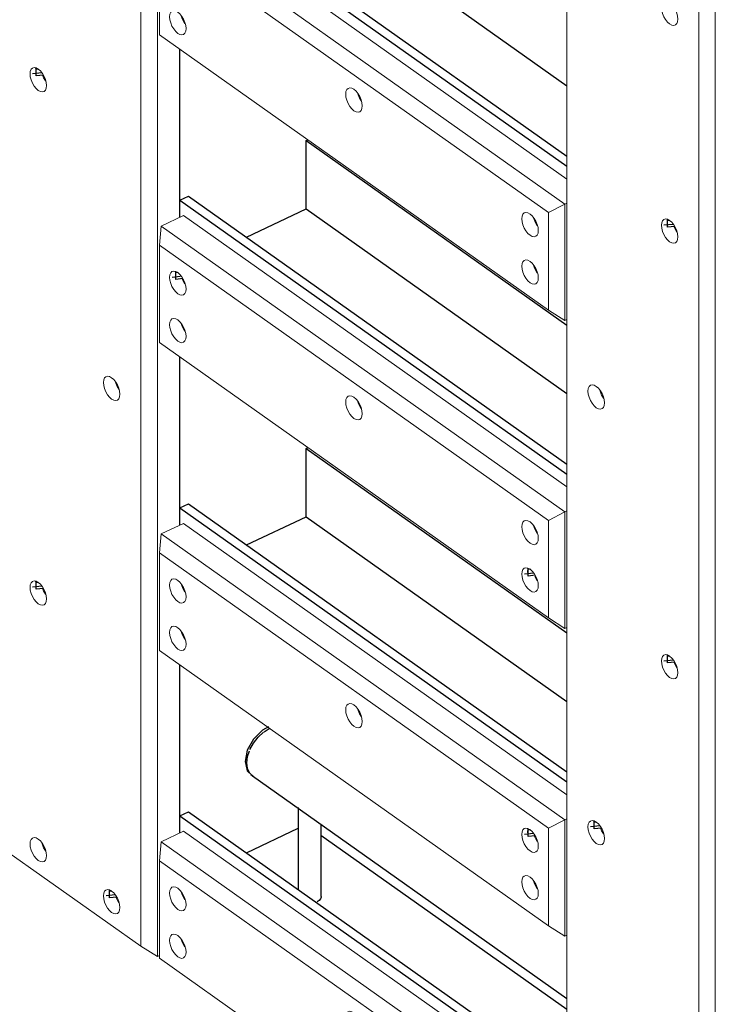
# Model space of a CAD drawing. Header units: millimetres. Extents: x 1069 to 250059, y -65909 to 70891.
# Tile 58 of 109: x 202152 to 203352, y 3873 to 5570. Entities that reach past the tile are written whole.
import ezdxf

# ---------------------------------------------------------------- set-up
doc = ezdxf.new("R2010")
doc.units = ezdxf.units.MM
for name, color, linetype, lineweight in [('N-CO-BC-BETONVORM-G', 50, 'Continuous', 25), ('N-CO-KC-KUNSTSTOFVORM-G', 7, 'Continuous', 13), ('N-CO-SC-STAALVORM-G', 10, 'Continuous', 25)]:
    doc.layers.add(name, color=color, linetype=linetype, lineweight=lineweight)

# ---------------------------------------------------------------- blocks, each defined once
blk = doc.blocks.new('GM_Hakorit_3820 - GM_Hakorit_3820-V225-3D impressie')
at = {"layer": 'N-CO-KC-KUNSTSTOFVORM-G'}
for p, q in [((-9845.2, 5747.3), (-9845.2, 3147.9)), ((-9589.4, 5600.9), (-9589.4, 2985.1)), ((-9617.5, 5586.2), (-9617.5, 2986.8))]:
    blk.add_line(p, q, dxfattribs=at)
for points in [[(-9668.1, 5562.8, 0), (-9671.8, 5566.1, 0), (-9675.2, 5570.3, 0), (-9678.2, 5575.3, 0), (-9680.4, 5580.7, 0), (-9681.8, 5586.2, 0), (-9682.3, 5591.3, 0), (-9681.8, 5595.7, 0), (-9680.4, 5599.1, 0), (-9678.2, 5601.3, 0), (-9675.2, 5602.1, 0), (-9671.8, 5601.5, 0), (-9668.1, 5599.6, 0)], [(-9668.1, 5599.6, 0), (-9664.4, 5596.3, 0), (-9661, 5592.1, 0), (-9658, 5587.1, 0), (-9655.8, 5581.6, 0), (-9654.3, 5576.2, 0), (-9653.9, 5571.1, 0), (-9654.3, 5566.7, 0), (-9655.8, 5563.3, 0), (-9658, 5561.1, 0), (-9661, 5560.3, 0), (-9664.4, 5560.8, 0), (-9668.1, 5562.8, 0)], [(-9668.1, 5187.4, 0), (-9671.8, 5190.6, 0), (-9675.2, 5194.9, 0), (-9678.2, 5199.9, 0), (-9680.4, 5205.3, 0), (-9681.8, 5210.7, 0), (-9682.3, 5215.8, 0), (-9681.8, 5220.2, 0), (-9680.4, 5223.7, 0), (-9678.2, 5225.9, 0), (-9675.2, 5226.7, 0), (-9671.8, 5226.1, 0), (-9668.1, 5224.1, 0)], [(-9668.1, 5224.1, 0), (-9664.4, 5220.9, 0), (-9661, 5216.6, 0), (-9658, 5211.6, 0), (-9655.8, 5206.2, 0), (-9654.3, 5200.8, 0), (-9653.9, 5195.7, 0), (-9654.3, 5191.3, 0), (-9655.8, 5187.9, 0), (-9658, 5185.7, 0), (-9661, 5184.8, 0), (-9664.4, 5185.4, 0), (-9668.1, 5187.4, 0)], [(-9660.7, 5213.5, 0), (-9658.8, 5209, 0), (-9655.8, 5204, 0)], [(-9794.6, 4901.5, 0), (-9798.3, 4904.7, 0), (-9801.7, 4909, 0), (-9804.6, 4914, 0), (-9806.9, 4919.4, 0), (-9808.3, 4924.8, 0), (-9808.8, 4929.9, 0), (-9808.3, 4934.3, 0), (-9806.9, 4937.8, 0), (-9804.6, 4940, 0), (-9801.7, 4940.8, 0), (-9798.3, 4940.2, 0), (-9794.6, 4938.2, 0)], [(-9794.6, 4938.2, 0), (-9790.9, 4935, 0), (-9787.5, 4930.7, 0), (-9784.5, 4925.7, 0), (-9782.3, 4920.3, 0), (-9780.8, 4914.9, 0), (-9780.4, 4909.8, 0), (-9780.8, 4905.4, 0), (-9782.3, 4902, 0), (-9784.5, 4899.8, 0), (-9787.5, 4898.9, 0), (-9790.9, 4899.5, 0), (-9794.6, 4901.5, 0)], [(-9788.5, 4931.9, 0), (-9787.5, 4928.5, 0), (-9785.3, 4923.1, 0), (-9782.3, 4918.1, 0)], [(-9668.1, 4436.6, 0), (-9671.8, 4439.8, 0), (-9675.2, 4444, 0), (-9678.2, 4449.1, 0), (-9680.4, 4454.5, 0), (-9681.8, 4459.9, 0), (-9682.3, 4465, 0), (-9681.8, 4469.4, 0), (-9680.4, 4472.8, 0), (-9678.2, 4475, 0), (-9675.2, 4475.9, 0), (-9671.8, 4475.3, 0), (-9668.1, 4473.3, 0)], [(-9668.1, 4473.3, 0), (-9664.4, 4470, 0), (-9661, 4465.8, 0), (-9658, 4460.8, 0), (-9655.8, 4455.4, 0), (-9654.3, 4449.9, 0), (-9653.9, 4444.8, 0), (-9654.3, 4440.4, 0), (-9655.8, 4437, 0), (-9658, 4434.8, 0), (-9661, 4434, 0), (-9664.4, 4434.6, 0), (-9668.1, 4436.6, 0)], [(-9660.7, 4462.7, 0), (-9658.8, 4458.2, 0), (-9655.8, 4453.2, 0)], [(-9794.6, 4150.6, 0), (-9798.3, 4153.9, 0), (-9801.7, 4158.1, 0), (-9804.6, 4163.1, 0), (-9806.9, 4168.5, 0), (-9808.3, 4174, 0), (-9808.8, 4179.1, 0), (-9808.3, 4183.5, 0), (-9806.9, 4186.9, 0), (-9804.6, 4189.1, 0), (-9801.7, 4189.9, 0), (-9798.3, 4189.4, 0), (-9794.6, 4187.4, 0)], [(-9794.6, 4187.4, 0), (-9790.9, 4184.1, 0), (-9787.5, 4179.9, 0), (-9784.5, 4174.9, 0), (-9782.3, 4169.5, 0), (-9780.8, 4164, 0), (-9780.4, 4158.9, 0), (-9780.8, 4154.5, 0), (-9782.3, 4151.1, 0), (-9784.5, 4148.9, 0), (-9787.5, 4148.1, 0), (-9790.9, 4148.7, 0), (-9794.6, 4150.6, 0)], [(-9787.2, 4176.7, 0), (-9785.3, 4172.3, 0), (-9782.3, 4167.3, 0)]]:
    blk.add_polyline3d(points, dxfattribs=at)
blk = doc.blocks.new('GM_Hakorit_2850 - GM_Hakorit_2850-V227-3D impressie')
at = {"layer": 'N-CO-KC-KUNSTSTOFVORM-G'}
for p, q in [((-10551.1, 6281.5), (-10551.1, 3955.5)), ((-10579.3, 6266.8), (-10579.3, 3973.5)), ((-10512.4, 5519.3), (-10512.4, 5229.5)), ((-10512.4, 4988.8), (-10512.4, 4699)), ((-10512.4, 4458.3), (-10512.4, 4168.5)), ((-10807, 4134.6), (-10579.3, 3973.5)), ((-10579.3, 3973.5), (-10551.1, 3955.5)), ((-10547.4, 3957.3), (-10551.1, 3955.5))]:
    blk.add_line(p, q, dxfattribs=at)
for points in [[(-10756.4, 5448.3, 0), (-10760.1, 5451.5, 0), (-10763.5, 5455.8, 0), (-10766.4, 5460.8, 0), (-10768.7, 5466.2, 0), (-10770.1, 5471.6, 0), (-10770.6, 5476.7, 0), (-10770.1, 5481.1, 0), (-10768.7, 5484.6, 0), (-10766.4, 5486.8, 0), (-10763.5, 5487.6, 0), (-10760.1, 5487, 0), (-10756.4, 5485, 0)], [(-10756.4, 5485, 0), (-10752.7, 5481.8, 0), (-10749.3, 5477.5, 0), (-10746.3, 5472.5, 0), (-10744.1, 5467.1, 0), (-10742.6, 5461.7, 0), (-10742.2, 5456.6, 0), (-10742.6, 5452.2, 0), (-10744.1, 5448.8, 0), (-10746.3, 5446.6, 0), (-10749.3, 5445.7, 0), (-10752.7, 5446.3, 0), (-10756.4, 5448.3, 0)], [(-10749, 5474.4, 0), (-10747.1, 5469.9, 0), (-10744.1, 5464.9, 0)], [(-10629.9, 4916.4, 0), (-10633.6, 4919.7, 0), (-10637, 4923.9, 0), (-10639.9, 4928.9, 0), (-10642.2, 4934.3, 0), (-10643.6, 4939.8, 0), (-10644.1, 4944.9, 0), (-10643.6, 4949.3, 0), (-10642.2, 4952.7, 0), (-10639.9, 4954.9, 0), (-10637, 4955.7, 0), (-10633.6, 4955.1, 0), (-10629.9, 4953.2, 0)], [(-10629.9, 4953.2, 0), (-10626.2, 4949.9, 0), (-10622.8, 4945.7, 0), (-10619.8, 4940.7, 0), (-10617.6, 4935.3, 0), (-10616.1, 4929.8, 0), (-10615.7, 4924.7, 0), (-10616.1, 4920.3, 0), (-10617.6, 4916.9, 0), (-10619.8, 4914.7, 0), (-10622.8, 4913.9, 0), (-10626.2, 4914.5, 0), (-10629.9, 4916.4, 0)], [(-10623.8, 4946.9, 0), (-10622.8, 4943.5, 0), (-10620.6, 4938.1, 0), (-10617.6, 4933.1, 0)], [(-10756.4, 4563.6, 0), (-10760.1, 4566.8, 0), (-10763.5, 4571.1, 0), (-10766.4, 4576.1, 0), (-10768.7, 4581.5, 0), (-10770.1, 4586.9, 0), (-10770.6, 4592, 0), (-10770.1, 4596.4, 0), (-10768.7, 4599.9, 0), (-10766.4, 4602.1, 0), (-10763.5, 4602.9, 0), (-10760.1, 4602.3, 0), (-10756.4, 4600.3, 0)], [(-10756.4, 4600.3, 0), (-10752.7, 4597.1, 0), (-10749.3, 4592.8, 0), (-10746.3, 4587.8, 0), (-10744.1, 4582.4, 0), (-10742.6, 4577, 0), (-10742.2, 4571.9, 0), (-10742.6, 4567.5, 0), (-10744.1, 4564.1, 0), (-10746.3, 4561.9, 0), (-10749.3, 4561, 0), (-10752.7, 4561.6, 0), (-10756.4, 4563.6, 0)], [(-10749, 4589.7, 0), (-10747.1, 4585.2, 0), (-10744.1, 4580.2, 0)], [(-10756.4, 4121.3, 0), (-10760.1, 4124.5, 0), (-10763.5, 4128.8, 0), (-10766.4, 4133.8, 0), (-10768.7, 4139.2, 0), (-10770.1, 4144.6, 0), (-10770.6, 4149.7, 0), (-10770.1, 4154.1, 0), (-10768.7, 4157.5, 0), (-10766.4, 4159.7, 0), (-10763.5, 4160.6, 0), (-10760.1, 4160, 0), (-10756.4, 4158, 0)], [(-10756.4, 4158, 0), (-10752.7, 4154.8, 0), (-10749.3, 4150.5, 0), (-10746.3, 4145.5, 0), (-10744.1, 4140.1, 0), (-10742.6, 4134.6, 0), (-10742.2, 4129.5, 0), (-10742.6, 4125.1, 0), (-10744.1, 4121.7, 0), (-10746.3, 4119.5, 0), (-10749.3, 4118.7, 0), (-10752.7, 4119.3, 0), (-10756.4, 4121.3, 0)], [(-10750.3, 4151.7, 0), (-10749.3, 4148.3, 0), (-10747.1, 4142.9, 0), (-10744.1, 4137.9, 0)], [(-10629.9, 4031.7, 0), (-10633.6, 4035, 0), (-10637, 4039.2, 0), (-10639.9, 4044.2, 0), (-10642.2, 4049.6, 0), (-10643.6, 4055.1, 0), (-10644.1, 4060.2, 0), (-10643.6, 4064.6, 0), (-10642.2, 4068, 0), (-10639.9, 4070.2, 0), (-10637, 4071, 0), (-10633.6, 4070.4, 0), (-10629.9, 4068.5, 0)], [(-10629.9, 4068.5, 0), (-10626.2, 4065.2, 0), (-10622.8, 4061, 0), (-10619.8, 4056, 0), (-10617.6, 4050.6, 0), (-10616.1, 4045.1, 0), (-10615.7, 4040, 0), (-10616.1, 4035.6, 0), (-10617.6, 4032.2, 0), (-10619.8, 4030, 0), (-10622.8, 4029.2, 0), (-10626.2, 4029.8, 0), (-10629.9, 4031.7, 0)], [(-10622.5, 4057.8, 0), (-10620.6, 4053.4, 0), (-10617.6, 4048.4, 0)]]:
    blk.add_polyline3d(points, dxfattribs=at)
blk = doc.blocks.new('GM_Hakorit_1100 - GM_Hakorit_1100-V230-3D impressie')
at = {"layer": 'N-CO-KC-KUNSTSTOFVORM-G'}
for p, q in [((-10544.6, 5744.8), (-10505.9, 5763)), ((-10505.9, 5763), (-9845.2, 5295.5)), ((-10544.6, 5744.8), (-10547.4, 5712.2)), ((-9848.9, 5252.4), (-10544.6, 5744.8)), ((-9877, 5237.7), (-10547.4, 5712.2)), ((-10547.4, 5712.2), (-10547.4, 5544.1)), ((-9877, 5069.6), (-10547.4, 5544.1)), ((-9877, 5237.7), (-9848.9, 5252.4)), ((-9845.2, 5254.2), (-9848.9, 5252.4)), ((-9848.9, 5252.4), (-9848.9, 5051.6)), ((-9877, 5069.6), (-9877, 5237.7)), ((-9848.9, 5051.6), (-9877, 5069.6)), ((-9848.9, 5051.6), (-9845.2, 5053.4))]:
    blk.add_line(p, q, dxfattribs=at)
for points in [[(-10530.1, 5656.6, 0), (-10529.6, 5661, 0), (-10528.1, 5664.5, 0), (-10525.9, 5666.7, 0), (-10522.9, 5667.5, 0), (-10519.5, 5666.9, 0), (-10515.8, 5664.9, 0), (-10512.1, 5661.7, 0), (-10508.7, 5657.4, 0), (-10505.8, 5652.4, 0), (-10503.5, 5647, 0), (-10502.1, 5641.6, 0), (-10501.6, 5636.5, 0)], [(-10501.6, 5636.5, 0), (-10502.1, 5632.1, 0), (-10503.5, 5628.6, 0), (-10505.8, 5626.4, 0), (-10508.7, 5625.6, 0), (-10512.1, 5626.2, 0), (-10515.8, 5628.2, 0), (-10519.5, 5631.4, 0), (-10522.9, 5635.7, 0), (-10525.9, 5640.7, 0), (-10528.1, 5646.1, 0), (-10529.6, 5651.5, 0), (-10530.1, 5656.6, 0)], [(-10509.8, 5658.9, 0), (-10508.8, 5655.2, 0), (-10506.5, 5649.8, 0), (-10503.6, 5644.8, 0)], [(-10530.1, 5575, 0), (-10529.6, 5579.4, 0), (-10528.1, 5582.8, 0), (-10525.9, 5585, 0), (-10522.9, 5585.9, 0), (-10519.5, 5585.3, 0), (-10515.8, 5583.3, 0), (-10512.1, 5580.1, 0), (-10508.7, 5575.8, 0), (-10505.8, 5570.8, 0), (-10503.5, 5565.4, 0), (-10502.1, 5560, 0), (-10501.6, 5554.9, 0)], [(-10501.6, 5554.9, 0), (-10502.1, 5550.5, 0), (-10503.5, 5547, 0), (-10505.8, 5544.8, 0), (-10508.7, 5544, 0), (-10512.1, 5544.6, 0), (-10515.8, 5546.6, 0), (-10519.5, 5549.8, 0), (-10522.9, 5554.1, 0), (-10525.9, 5559.1, 0), (-10528.1, 5564.5, 0), (-10529.6, 5569.9, 0), (-10530.1, 5575, 0)], [(-10509.8, 5577, 0), (-10508.8, 5573.6, 0), (-10506.5, 5568.2, 0), (-10503.6, 5563.2, 0)], [(-10226.5, 5441.8, 0), (-10226, 5446.2, 0), (-10224.6, 5449.6, 0), (-10222.3, 5451.8, 0), (-10219.4, 5452.6, 0), (-10215.9, 5452, 0), (-10212.2, 5450.1, 0), (-10208.6, 5446.8, 0), (-10205.1, 5442.6, 0), (-10202.2, 5437.6, 0), (-10199.9, 5432.2, 0), (-10198.5, 5426.7, 0), (-10198, 5421.6, 0)], [(-10198, 5421.6, 0), (-10198.5, 5417.2, 0), (-10199.9, 5413.8, 0), (-10202.2, 5411.6, 0), (-10205.1, 5410.8, 0), (-10208.6, 5411.4, 0), (-10212.2, 5413.3, 0), (-10215.9, 5416.6, 0), (-10219.4, 5420.8, 0), (-10222.3, 5425.8, 0), (-10224.6, 5431.2, 0), (-10226, 5436.7, 0), (-10226.5, 5441.8, 0)], [(-10206.2, 5443.8, 0), (-10205.2, 5440.4, 0), (-10202.9, 5435, 0), (-10200, 5430, 0)], [(-9922.9, 5226.9, 0), (-9922.4, 5231.3, 0), (-9921, 5234.8, 0), (-9918.7, 5237, 0), (-9915.8, 5237.8, 0), (-9912.3, 5237.2, 0), (-9908.6, 5235.2, 0), (-9905, 5232, 0), (-9901.5, 5227.7, 0), (-9898.6, 5222.7, 0), (-9896.3, 5217.3, 0), (-9894.9, 5211.9, 0), (-9894.4, 5206.8, 0)], [(-9894.4, 5206.8, 0), (-9894.9, 5202.4, 0), (-9896.3, 5199, 0), (-9898.6, 5196.8, 0), (-9901.5, 5195.9, 0), (-9905, 5196.5, 0), (-9908.6, 5198.5, 0), (-9912.3, 5201.7, 0), (-9915.8, 5206, 0), (-9918.7, 5211, 0), (-9921, 5216.4, 0), (-9922.4, 5221.8, 0), (-9922.9, 5226.9, 0)], [(-9902.6, 5228.9, 0), (-9901.6, 5225.5, 0), (-9899.3, 5220.1, 0), (-9896.4, 5215.1, 0)], [(-9922.9, 5145.3, 0), (-9922.4, 5149.7, 0), (-9921, 5153.1, 0), (-9918.7, 5155.3, 0), (-9915.8, 5156.2, 0), (-9912.3, 5155.6, 0), (-9908.6, 5153.6, 0), (-9905, 5150.4, 0), (-9901.5, 5146.1, 0), (-9898.6, 5141.1, 0), (-9896.3, 5135.7, 0), (-9894.9, 5130.3, 0), (-9894.4, 5125.2, 0)], [(-9894.4, 5125.2, 0), (-9894.9, 5120.8, 0), (-9896.3, 5117.3, 0), (-9898.6, 5115.1, 0), (-9901.5, 5114.3, 0), (-9905, 5114.9, 0), (-9908.6, 5116.9, 0), (-9912.3, 5120.1, 0), (-9915.8, 5124.4, 0), (-9918.7, 5129.4, 0), (-9921, 5134.8, 0), (-9922.4, 5140.2, 0), (-9922.9, 5145.3, 0)], [(-9902.6, 5147.3, 0), (-9901.6, 5143.9, 0), (-9899.3, 5138.5, 0), (-9896.4, 5133.5, 0)]]:
    blk.add_polyline3d(points, dxfattribs=at)
blk = doc.blocks.new('GM_Hakorit_1100 - GM_Hakorit_1100-V231-3D impressie')
at = {"layer": 'N-CO-KC-KUNSTSTOFVORM-G'}
for p, q in [((-10544.6, 5214.3), (-10505.9, 5232.5)), ((-10505.9, 5232.5), (-9845.2, 4765)), ((-10544.6, 5214.3), (-10547.4, 5181.7)), ((-9848.9, 4721.9), (-10544.6, 5214.3)), ((-9877, 4707.2), (-10547.4, 5181.7)), ((-10547.4, 5181.7), (-10547.4, 5013.6)), ((-9877, 4539.1), (-10547.4, 5013.6)), ((-9877, 4707.2), (-9848.9, 4721.9)), ((-9845.2, 4723.7), (-9848.9, 4721.9)), ((-9848.9, 4721.9), (-9848.9, 4521.2)), ((-9877, 4539.1), (-9877, 4707.2)), ((-9848.9, 4521.2), (-9877, 4539.1)), ((-9848.9, 4521.2), (-9845.2, 4522.9))]:
    blk.add_line(p, q, dxfattribs=at)
for points in [[(-10530.1, 5126.1, 0), (-10529.6, 5130.5, 0), (-10528.1, 5134, 0), (-10525.9, 5136.2, 0), (-10522.9, 5137, 0), (-10519.5, 5136.4, 0), (-10515.8, 5134.4, 0), (-10512.1, 5131.2, 0), (-10508.7, 5126.9, 0), (-10505.8, 5121.9, 0), (-10503.5, 5116.5, 0), (-10502.1, 5111.1, 0), (-10501.6, 5106, 0)], [(-10501.6, 5106, 0), (-10502.1, 5101.6, 0), (-10503.5, 5098.2, 0), (-10505.8, 5096, 0), (-10508.7, 5095.1, 0), (-10512.1, 5095.7, 0), (-10515.8, 5097.7, 0), (-10519.5, 5100.9, 0), (-10522.9, 5105.2, 0), (-10525.9, 5110.2, 0), (-10528.1, 5115.6, 0), (-10529.6, 5121, 0), (-10530.1, 5126.1, 0)], [(-10508.5, 5123.8, 0), (-10506.5, 5119.3, 0), (-10503.6, 5114.3, 0)], [(-10530.1, 5044.5, 0), (-10529.6, 5048.9, 0), (-10528.1, 5052.3, 0), (-10525.9, 5054.5, 0), (-10522.9, 5055.4, 0), (-10519.5, 5054.8, 0), (-10515.8, 5052.8, 0), (-10512.1, 5049.6, 0), (-10508.7, 5045.3, 0), (-10505.8, 5040.3, 0), (-10503.5, 5034.9, 0), (-10502.1, 5029.5, 0), (-10501.6, 5024.4, 0)], [(-10501.6, 5024.4, 0), (-10502.1, 5020, 0), (-10503.5, 5016.5, 0), (-10505.8, 5014.3, 0), (-10508.7, 5013.5, 0), (-10512.1, 5014.1, 0), (-10515.8, 5016.1, 0), (-10519.5, 5019.3, 0), (-10522.9, 5023.6, 0), (-10525.9, 5028.6, 0), (-10528.1, 5034, 0), (-10529.6, 5039.4, 0), (-10530.1, 5044.5, 0)], [(-10509.8, 5046.5, 0), (-10508.8, 5043.1, 0), (-10506.5, 5037.7, 0), (-10503.6, 5032.7, 0)], [(-10226.5, 4911.3, 0), (-10226, 4915.7, 0), (-10224.6, 4919.1, 0), (-10222.3, 4921.3, 0), (-10219.4, 4922.1, 0), (-10215.9, 4921.6, 0), (-10212.2, 4919.6, 0), (-10208.6, 4916.3, 0), (-10205.1, 4912.1, 0), (-10202.2, 4907.1, 0), (-10199.9, 4901.7, 0), (-10198.5, 4896.2, 0), (-10198, 4891.1, 0)], [(-10198, 4891.1, 0), (-10198.5, 4886.7, 0), (-10199.9, 4883.3, 0), (-10202.2, 4881.1, 0), (-10205.1, 4880.3, 0), (-10208.6, 4880.9, 0), (-10212.2, 4882.8, 0), (-10215.9, 4886.1, 0), (-10219.4, 4890.3, 0), (-10222.3, 4895.3, 0), (-10224.6, 4900.8, 0), (-10226, 4906.2, 0), (-10226.5, 4911.3, 0)], [(-10206.2, 4913.3, 0), (-10205.2, 4909.9, 0), (-10202.9, 4904.5, 0), (-10200, 4899.5, 0)], [(-9922.9, 4696.4, 0), (-9922.4, 4700.8, 0), (-9921, 4704.3, 0), (-9918.7, 4706.5, 0), (-9915.8, 4707.3, 0), (-9912.3, 4706.7, 0), (-9908.6, 4704.7, 0), (-9905, 4701.5, 0), (-9901.5, 4697.2, 0), (-9898.6, 4692.2, 0), (-9896.3, 4686.8, 0), (-9894.9, 4681.4, 0), (-9894.4, 4676.3, 0)], [(-9894.4, 4676.3, 0), (-9894.9, 4671.9, 0), (-9896.3, 4668.5, 0), (-9898.6, 4666.3, 0), (-9901.5, 4665.4, 0), (-9905, 4666, 0), (-9908.6, 4668, 0), (-9912.3, 4671.2, 0), (-9915.8, 4675.5, 0), (-9918.7, 4680.5, 0), (-9921, 4685.9, 0), (-9922.4, 4691.3, 0), (-9922.9, 4696.4, 0)], [(-9902.6, 4698.4, 0), (-9901.6, 4695, 0), (-9899.3, 4689.6, 0), (-9896.4, 4684.6, 0)], [(-9922.9, 4614.8, 0), (-9922.4, 4619.2, 0), (-9921, 4622.7, 0), (-9918.7, 4624.9, 0), (-9915.8, 4625.7, 0), (-9912.3, 4625.1, 0), (-9908.6, 4623.1, 0), (-9905, 4619.9, 0), (-9901.5, 4615.6, 0), (-9898.6, 4610.6, 0), (-9896.3, 4605.2, 0), (-9894.9, 4599.8, 0), (-9894.4, 4594.7, 0)], [(-9894.4, 4594.7, 0), (-9894.9, 4590.3, 0), (-9896.3, 4586.8, 0), (-9898.6, 4584.6, 0), (-9901.5, 4583.8, 0), (-9905, 4584.4, 0), (-9908.6, 4586.4, 0), (-9912.3, 4589.6, 0), (-9915.8, 4593.9, 0), (-9918.7, 4598.9, 0), (-9921, 4604.3, 0), (-9922.4, 4609.7, 0), (-9922.9, 4614.8, 0)], [(-9900.6, 4610.8, 0), (-9899.3, 4608, 0), (-9896.4, 4603, 0)]]:
    blk.add_polyline3d(points, dxfattribs=at)
blk = doc.blocks.new('GM_Hakorit_1100 - GM_Hakorit_1100-V232-3D impressie')
at = {"layer": 'N-CO-KC-KUNSTSTOFVORM-G'}
for p, q in [((-10544.6, 4683.8), (-10505.9, 4702.1)), ((-10505.9, 4702.1), (-9845.2, 4234.5)), ((-10544.6, 4683.8), (-10547.4, 4651.2)), ((-9848.9, 4191.4), (-10544.6, 4683.8)), ((-9877, 4176.7), (-10547.4, 4651.2)), ((-10547.4, 4651.2), (-10547.4, 4483.1)), ((-9877, 4008.6), (-10547.4, 4483.1)), ((-9877, 4176.7), (-9848.9, 4191.4)), ((-9845.2, 4193.2), (-9848.9, 4191.4)), ((-9848.9, 4191.4), (-9848.9, 3990.7)), ((-9877, 4008.6), (-9877, 4176.7)), ((-9848.9, 3990.7), (-9877, 4008.6)), ((-9848.9, 3990.7), (-9845.2, 3992.4))]:
    blk.add_line(p, q, dxfattribs=at)
for points in [[(-10530.1, 4595.6, 0), (-10529.6, 4600, 0), (-10528.1, 4603.5, 0), (-10525.9, 4605.7, 0), (-10522.9, 4606.5, 0), (-10519.5, 4605.9, 0), (-10515.8, 4603.9, 0), (-10512.1, 4600.7, 0), (-10508.7, 4596.4, 0), (-10505.8, 4591.4, 0), (-10503.5, 4586, 0), (-10502.1, 4580.6, 0), (-10501.6, 4575.5, 0)], [(-10501.6, 4575.5, 0), (-10502.1, 4571.1, 0), (-10503.5, 4567.7, 0), (-10505.8, 4565.5, 0), (-10508.7, 4564.6, 0), (-10512.1, 4565.2, 0), (-10515.8, 4567.2, 0), (-10519.5, 4570.4, 0), (-10522.9, 4574.7, 0), (-10525.9, 4579.7, 0), (-10528.1, 4585.1, 0), (-10529.6, 4590.5, 0), (-10530.1, 4595.6, 0)], [(-10509.8, 4597.9, 0), (-10508.8, 4594.2, 0), (-10506.5, 4588.8, 0), (-10503.6, 4583.8, 0)], [(-10530.1, 4514, 0), (-10529.6, 4518.4, 0), (-10528.1, 4521.9, 0), (-10525.9, 4524.1, 0), (-10522.9, 4524.9, 0), (-10519.5, 4524.3, 0), (-10515.8, 4522.3, 0), (-10512.1, 4519.1, 0), (-10508.7, 4514.8, 0), (-10505.8, 4509.8, 0), (-10503.5, 4504.4, 0), (-10502.1, 4499, 0), (-10501.6, 4493.9, 0)], [(-10501.6, 4493.9, 0), (-10502.1, 4489.5, 0), (-10503.5, 4486, 0), (-10505.8, 4483.8, 0), (-10508.7, 4483, 0), (-10512.1, 4483.6, 0), (-10515.8, 4485.6, 0), (-10519.5, 4488.8, 0), (-10522.9, 4493.1, 0), (-10525.9, 4498.1, 0), (-10528.1, 4503.5, 0), (-10529.6, 4508.9, 0), (-10530.1, 4514, 0)], [(-10509.8, 4516, 0), (-10508.8, 4512.6, 0), (-10506.5, 4507.2, 0), (-10503.6, 4502.2, 0)], [(-10226.5, 4380.8, 0), (-10226, 4385.2, 0), (-10224.6, 4388.6, 0), (-10222.3, 4390.8, 0), (-10219.4, 4391.7, 0), (-10215.9, 4391.1, 0), (-10212.2, 4389.1, 0), (-10208.6, 4385.9, 0), (-10205.1, 4381.6, 0), (-10202.2, 4376.6, 0), (-10199.9, 4371.2, 0), (-10198.5, 4365.7, 0), (-10198, 4360.6, 0)], [(-10198, 4360.6, 0), (-10198.5, 4356.2, 0), (-10199.9, 4352.8, 0), (-10202.2, 4350.6, 0), (-10205.1, 4349.8, 0), (-10208.6, 4350.4, 0), (-10212.2, 4352.4, 0), (-10215.9, 4355.6, 0), (-10219.4, 4359.9, 0), (-10222.3, 4364.9, 0), (-10224.6, 4370.3, 0), (-10226, 4375.7, 0), (-10226.5, 4380.8, 0)], [(-10206.2, 4382.8, 0), (-10205.2, 4379.4, 0), (-10202.9, 4374, 0), (-10200, 4369, 0)], [(-9922.9, 4165.9, 0), (-9922.4, 4170.4, 0), (-9921, 4173.8, 0), (-9918.7, 4176, 0), (-9915.8, 4176.8, 0), (-9912.3, 4176.2, 0), (-9908.6, 4174.2, 0), (-9905, 4171, 0), (-9901.5, 4166.7, 0), (-9898.6, 4161.7, 0), (-9896.3, 4156.3, 0), (-9894.9, 4150.9, 0), (-9894.4, 4145.8, 0)], [(-9894.4, 4145.8, 0), (-9894.9, 4141.4, 0), (-9896.3, 4138, 0), (-9898.6, 4135.8, 0), (-9901.5, 4134.9, 0), (-9905, 4135.5, 0), (-9908.6, 4137.5, 0), (-9912.3, 4140.7, 0), (-9915.8, 4145, 0), (-9918.7, 4150, 0), (-9921, 4155.4, 0), (-9922.4, 4160.8, 0), (-9922.9, 4165.9, 0)], [(-9901.3, 4163.6, 0), (-9899.3, 4159.1, 0), (-9896.4, 4154.1, 0)], [(-9922.9, 4084.3, 0), (-9922.4, 4088.7, 0), (-9921, 4092.2, 0), (-9918.7, 4094.4, 0), (-9915.8, 4095.2, 0), (-9912.3, 4094.6, 0), (-9908.6, 4092.6, 0), (-9905, 4089.4, 0), (-9901.5, 4085.1, 0), (-9898.6, 4080.1, 0), (-9896.3, 4074.7, 0), (-9894.9, 4069.3, 0), (-9894.4, 4064.2, 0)], [(-9894.4, 4064.2, 0), (-9894.9, 4059.8, 0), (-9896.3, 4056.4, 0), (-9898.6, 4054.2, 0), (-9901.5, 4053.3, 0), (-9905, 4053.9, 0), (-9908.6, 4055.9, 0), (-9912.3, 4059.1, 0), (-9915.8, 4063.4, 0), (-9918.7, 4068.4, 0), (-9921, 4073.8, 0), (-9922.4, 4079.2, 0), (-9922.9, 4084.3, 0)], [(-9902.6, 4086.3, 0), (-9901.6, 4082.9, 0), (-9899.3, 4077.5, 0), (-9896.4, 4072.5, 0)]]:
    blk.add_polyline3d(points, dxfattribs=at)
blk = doc.blocks.new('GM_Hakorit_1100 - GM_Hakorit_1100-V233-3D impressie')
at = {"layer": 'N-CO-KC-KUNSTSTOFVORM-G'}
for p, q in [((-10544.6, 4153.3), (-10505.9, 4171.6)), ((-10505.9, 4171.6), (-9845.2, 3704)), ((-10544.6, 4153.3), (-10547.4, 4120.7)), ((-9848.9, 3660.9), (-10544.6, 4153.3)), ((-9877, 3646.3), (-10547.4, 4120.7)), ((-10547.4, 4120.7), (-10547.4, 3952.6)), ((-9877, 3478.1), (-10547.4, 3952.6)), ((-9877, 3646.3), (-9848.9, 3660.9)), ((-9845.2, 3662.7), (-9848.9, 3660.9)), ((-9848.9, 3660.9), (-9848.9, 3460.2)), ((-9877, 3478.1), (-9877, 3646.3)), ((-9848.9, 3460.2), (-9877, 3478.1)), ((-9848.9, 3460.2), (-9845.2, 3461.9))]:
    blk.add_line(p, q, dxfattribs=at)
for points in [[(-10530.1, 4065.1, 0), (-10529.6, 4069.6, 0), (-10528.1, 4073, 0), (-10525.9, 4075.2, 0), (-10522.9, 4076, 0), (-10519.5, 4075.4, 0), (-10515.8, 4073.4, 0), (-10512.1, 4070.2, 0), (-10508.7, 4065.9, 0), (-10505.8, 4060.9, 0), (-10503.5, 4055.5, 0), (-10502.1, 4050.1, 0), (-10501.6, 4045, 0)], [(-10501.6, 4045, 0), (-10502.1, 4040.6, 0), (-10503.5, 4037.2, 0), (-10505.8, 4035, 0), (-10508.7, 4034.1, 0), (-10512.1, 4034.7, 0), (-10515.8, 4036.7, 0), (-10519.5, 4039.9, 0), (-10522.9, 4044.2, 0), (-10525.9, 4049.2, 0), (-10528.1, 4054.6, 0), (-10529.6, 4060, 0), (-10530.1, 4065.1, 0)], [(-10509.8, 4067.4, 0), (-10508.8, 4063.8, 0), (-10506.5, 4058.3, 0), (-10503.6, 4053.3, 0)], [(-10530.1, 3983.5, 0), (-10529.6, 3987.9, 0), (-10528.1, 3991.4, 0), (-10525.9, 3993.6, 0), (-10522.9, 3994.4, 0), (-10519.5, 3993.8, 0), (-10515.8, 3991.8, 0), (-10512.1, 3988.6, 0), (-10508.7, 3984.3, 0), (-10505.8, 3979.3, 0), (-10503.5, 3973.9, 0), (-10502.1, 3968.5, 0), (-10501.6, 3963.4, 0)], [(-10501.6, 3963.4, 0), (-10502.1, 3959, 0), (-10503.5, 3955.6, 0), (-10505.8, 3953.4, 0), (-10508.7, 3952.5, 0), (-10512.1, 3953.1, 0), (-10515.8, 3955.1, 0), (-10519.5, 3958.3, 0), (-10522.9, 3962.6, 0), (-10525.9, 3967.6, 0), (-10528.1, 3973, 0), (-10529.6, 3978.4, 0), (-10530.1, 3983.5, 0)], [(-10509.8, 3985.5, 0), (-10508.8, 3982.1, 0), (-10506.5, 3976.7, 0), (-10503.6, 3971.7, 0)], [(-10226.5, 3850.3, 0), (-10226, 3854.7, 0), (-10224.6, 3858.1, 0), (-10222.3, 3860.3, 0), (-10219.4, 3861.2, 0), (-10215.9, 3860.6, 0), (-10212.2, 3858.6, 0), (-10208.6, 3855.4, 0), (-10205.1, 3851.1, 0), (-10202.2, 3846.1, 0), (-10199.9, 3840.7, 0), (-10198.5, 3835.3, 0), (-10198, 3830.2, 0)], [(-10206.2, 3852.3, 0), (-10205.2, 3848.9, 0), (-10202.9, 3843.5, 0), (-10200, 3838.5, 0)], [(-10198, 3830.2, 0), (-10198.5, 3825.7, 0), (-10199.9, 3822.3, 0), (-10202.2, 3820.1, 0), (-10205.1, 3819.3, 0), (-10208.6, 3819.9, 0), (-10212.2, 3821.9, 0), (-10215.9, 3825.1, 0), (-10219.4, 3829.4, 0), (-10222.3, 3834.4, 0), (-10224.6, 3839.8, 0), (-10226, 3845.2, 0), (-10226.5, 3850.3, 0)], [(-9922.9, 3635.5, 0), (-9922.4, 3639.9, 0), (-9921, 3643.3, 0), (-9918.7, 3645.5, 0), (-9915.8, 3646.3, 0), (-9912.3, 3645.7, 0), (-9908.6, 3643.7, 0), (-9905, 3640.5, 0), (-9901.5, 3636.2, 0), (-9898.6, 3631.2, 0), (-9896.3, 3625.8, 0), (-9894.9, 3620.4, 0), (-9894.4, 3615.3, 0)], [(-9894.4, 3615.3, 0), (-9894.9, 3610.9, 0), (-9896.3, 3607.5, 0), (-9898.6, 3605.3, 0), (-9901.5, 3604.4, 0), (-9905, 3605, 0), (-9908.6, 3607, 0), (-9912.3, 3610.3, 0), (-9915.8, 3614.5, 0), (-9918.7, 3619.5, 0), (-9921, 3624.9, 0), (-9922.4, 3630.4, 0), (-9922.9, 3635.5, 0)], [(-9902.6, 3637.5, 0), (-9901.6, 3634.1, 0), (-9899.3, 3628.7, 0), (-9896.4, 3623.7, 0)], [(-9922.9, 3553.8, 0), (-9922.4, 3558.2, 0), (-9921, 3561.7, 0), (-9918.7, 3563.9, 0), (-9915.8, 3564.7, 0), (-9912.3, 3564.1, 0), (-9908.6, 3562.1, 0), (-9905, 3558.9, 0), (-9901.5, 3554.6, 0), (-9898.6, 3549.6, 0), (-9896.3, 3544.2, 0), (-9894.9, 3538.8, 0), (-9894.4, 3533.7, 0)], [(-9894.4, 3533.7, 0), (-9894.9, 3529.3, 0), (-9896.3, 3525.9, 0), (-9898.6, 3523.7, 0), (-9901.5, 3522.8, 0), (-9905, 3523.4, 0), (-9908.6, 3525.4, 0), (-9912.3, 3528.6, 0), (-9915.8, 3532.9, 0), (-9918.7, 3537.9, 0), (-9921, 3543.3, 0), (-9922.4, 3548.7, 0), (-9922.9, 3553.8, 0)], [(-9901.3, 3551.5, 0), (-9899.3, 3547, 0), (-9896.4, 3542, 0)]]:
    blk.add_polyline3d(points, dxfattribs=at)
blk = doc.blocks.new('GM_Bouten_Moeren_Zeskant - M16-V266-3D impressie')
at = {"layer": 'N-CO-SC-STAALVORM-G'}
for p, q in [((-12490.5, 6975.7), (-12490.4, 6973.8)), ((-12489.7, 6977.2), (-12490.1, 6979.7)), ((-12486.1, 6977.6), (-12489.7, 6977.2)), ((-12489.7, 6965.9), (-12489.7, 6977.2)), ((-12495.9, 6969.9), (-12480.2, 6971.6)), ((-12490.4, 6973.8), (-12490.5, 6972.3)), ((-12477.3, 6967.2), (-12489.7, 6965.9)), ((-12477.7, 6964.9), (-12477.2, 6965.1))]:
    blk.add_line(p, q, dxfattribs=at)
blk = doc.blocks.new('GM_Bouten_Moeren_Zeskant - M16-V269-3D impressie')
at = {"layer": 'N-CO-SC-STAALVORM-G'}
for p, q in [((-10639.6, 4060.6), (-10623.9, 4062.4)), ((-10634.2, 4066.4), (-10634.1, 4064.6)), ((-10634.1, 4064.6), (-10634.2, 4063)), ((-10633.4, 4068), (-10633.8, 4070.6)), ((-10629.8, 4068.4), (-10633.4, 4068)), ((-10633.4, 4056.6), (-10633.4, 4068)), ((-10621, 4058), (-10633.4, 4056.6)), ((-10621.4, 4055.7), (-10620.8, 4055.8))]:
    blk.add_line(p, q, dxfattribs=at)
blk = doc.blocks.new('GM_Bouten_Moeren_Zeskant - M16-V274-3D impressie')
at = {"layer": 'N-CO-SC-STAALVORM-G'}
for p, q in [((-10525.6, 5126.6), (-10511.8, 5128.1)), ((-10520.1, 5132.4), (-10520, 5130.5)), ((-10520, 5130.5), (-10520.1, 5129)), ((-10519.3, 5133.9), (-10519.8, 5136.4)), ((-10515.7, 5134.3), (-10519.3, 5133.9)), ((-10519.3, 5122.6), (-10519.3, 5133.9)), ((-10507, 5124), (-10519.3, 5122.6))]:
    blk.add_line(p, q, dxfattribs=at)
blk.add_polyline3d([(-10507.4, 5121.6, 0), (-10506.8, 5121.8, 0), (-10506.3, 5123, 0)], dxfattribs=at)
blk = doc.blocks.new('GM_Bouten_Moeren_Zeskant - M16-V275-3D impressie')
at = {"layer": 'N-CO-SC-STAALVORM-G'}
for p, q in [((-9918.4, 4615.3), (-9902.6, 4617)), ((-9912.9, 4621.1), (-9912.9, 4619.2)), ((-9912.9, 4619.2), (-9912.9, 4617.7)), ((-9912.1, 4622.6), (-9912.6, 4625.1)), ((-9908.5, 4623), (-9912.1, 4622.6)), ((-9912.1, 4611.3), (-9912.1, 4622.6)), ((-9899.8, 4612.7), (-9912.1, 4611.3))]:
    blk.add_line(p, q, dxfattribs=at)
blk.add_polyline3d([(-9900.6, 4610.7, 0), (-9900.2, 4610.3, 0), (-9899.6, 4610.5, 0)], dxfattribs=at)
blk = doc.blocks.new('GM_Haalbuis_1000 - GM_Haalbuis_1000-V283-3D impressie')
at = {"layer": 'N-CO-SC-STAALVORM-G'}
for p, q in [((-10367.2, 4343), (-10358.1, 4348.5)), ((-10390.1, 4269.1), (-10386.9, 4266.8)), ((-10386.9, 4266.8), (-9845.2, 3883.4)), ((-10308.5, 4212.6), (-10308.5, 4071.3)), ((-10268.5, 4059), (-10268.5, 4183.1))]:
    blk.add_line(p, q, dxfattribs=at)
for points in [[(-10359.8, 4351.3, 0), (-10369.8, 4345.6, 0), (-10385.4, 4330.4, 0), (-10396.1, 4311.1, 0), (-10400, 4291.6, 0)], [(-10391.6, 4312.2, 0), (-10385.5, 4323.6, 0), (-10377.4, 4333.9, 0), (-10368.1, 4342.3, 0)], [(-10396.8, 4289.4, 0), (-10395.5, 4300.6, 0), (-10392.5, 4310, 0)], [(-10400, 4291.6, 0), (-10396.1, 4275.7, 0), (-10387.6, 4267.6, 0)], [(-10385.5, 4265.9, 0), (-10391.6, 4271.4, 0), (-10395.5, 4279.4, 0), (-10396.8, 4289.4, 0)], [(-10268.5, 4059, 0), (-10268.6, 4057.9, 0), (-10269.8, 4054.9, 0), (-10272.3, 4052.3, 0), (-10275.8, 4050.1, 0)]]:
    blk.add_polyline3d(points, dxfattribs=at)

msp = doc.modelspace()

# ---------------------------------------------------------------- linework, layer by layer
at = {"layer": 'N-CO-SC-STAALVORM-G'}
for p, q in [((202428.5, 5789.7), (203095.7, 5317.5)), ((202443.2, 5796.7), (203095.6, 5335)), ((202646.2, 5774.5), (203095.7, 5456.3)), ((202428.5, 5229.5), (202428.5, 5519.3)), ((202646.2, 5361.9), (202649, 5363.2)), ((202646.2, 5244), (202646.2, 5361.9)), ((202646.2, 5361.9), (203095.7, 5043.8)), ((202428.5, 5259.2), (202443.2, 5266.2)), ((202443.2, 5266.2), (203095.7, 4804.4)), ((202428.5, 5229.5), (202428.5, 5259.2)), ((202428.5, 5259.2), (203095.7, 4787)), ((202543.2, 5195.4), (202646.2, 5244)), ((202646.2, 5244), (203095.7, 4925.8)), ((202428.5, 4699), (202428.5, 4988.8)), ((202646.2, 4831.4), (202649, 4832.8)), ((202646.2, 4713.5), (202646.2, 4831.4)), ((202646.2, 4831.4), (203095.7, 4513.3)), ((202428.5, 4728.7), (202443.2, 4735.7)), ((202443.2, 4735.7), (203095.7, 4273.9)), ((202428.5, 4699), (202428.5, 4728.7)), ((202428.5, 4728.7), (203095.7, 4256.5)), ((202543.2, 4664.9), (202646.2, 4713.5)), ((202646.2, 4713.5), (203095.7, 4395.3)), ((202428.5, 4168.5), (202428.5, 4458.3)), ((202428.5, 4198.2), (202443.2, 4205.2)), ((202428.5, 4168.5), (202428.5, 4198.2)), ((202428.5, 4198.2), (203095.7, 3726)), ((202443.2, 4205.2), (203095.7, 3743.4)), ((202543.2, 4134.4), (202632.7, 4176.6)), ((202671.8, 4164.9), (203095.7, 3864.8))]:
    msp.add_line(p, q, dxfattribs=at)

# ---------------------------------------------------------------- block references
at = {"layer": 'N-CO-BC-BETONVORM-G'}
for name, p in [('GM_Hakorit_2850 - GM_Hakorit_2850-V227-3D impressie', (212940.9, 0)), ('GM_Hakorit_3820 - GM_Hakorit_3820-V225-3D impressie', (212940.9, 0)), ('GM_Hakorit_1100 - GM_Hakorit_1100-V230-3D impressie', (212940.9, 0)), ('GM_Bouten_Moeren_Zeskant - M16-V266-3D impressie', (214670.7, -1492.7)), ('GM_Hakorit_1100 - GM_Hakorit_1100-V231-3D impressie', (212940.9, 0)), ('GM_Bouten_Moeren_Zeskant - M16-V266-3D impressie', (215759, -1753.6)), ('GM_Bouten_Moeren_Zeskant - M16-V274-3D impressie', (212940.9, 0)), ('GM_Hakorit_1100 - GM_Hakorit_1100-V232-3D impressie', (212940.9, 0)), ('GM_Bouten_Moeren_Zeskant - M16-V275-3D impressie', (212940.9, 0)), ('GM_Bouten_Moeren_Zeskant - M16-V266-3D impressie', (214670.7, -2377.4)), ('GM_Bouten_Moeren_Zeskant - M16-V266-3D impressie', (215759, -2504.4)), ('GM_Haalbuis_1000 - GM_Haalbuis_1000-V283-3D impressie', (212940.9, 0)), ('GM_Bouten_Moeren_Zeskant - M16-V266-3D impressie', (215518.5, -2803.5)), ('GM_Bouten_Moeren_Zeskant - M16-V266-3D impressie', (215632.5, -2790.3)), ('GM_Hakorit_1100 - GM_Hakorit_1100-V233-3D impressie', (212940.9, 0)), ('GM_Bouten_Moeren_Zeskant - M16-V269-3D impressie', (212940.9, 0))]:
    msp.add_blockref(name, p, dxfattribs=at)

doc.saveas('drawing.dxf')
